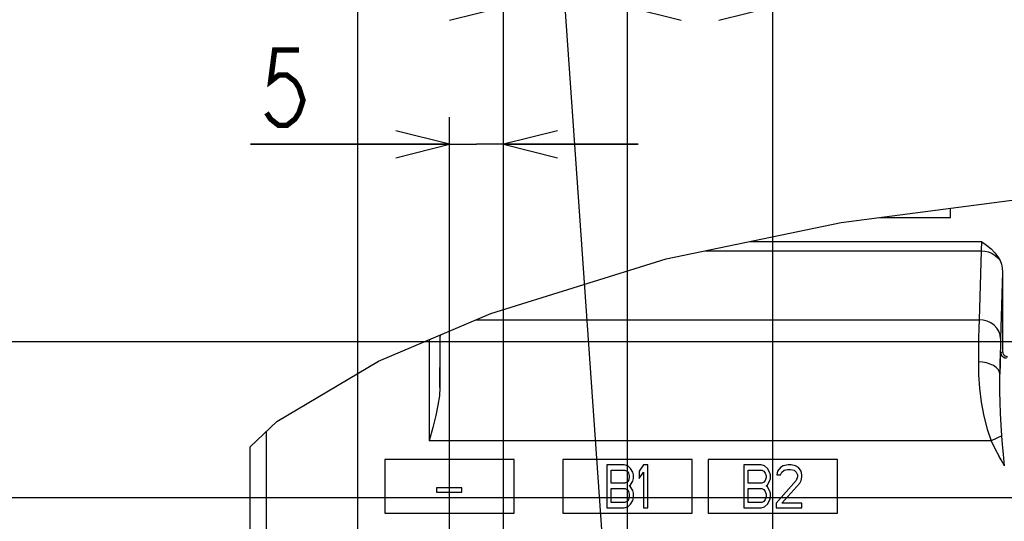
# Model space of a CAD drawing. Extents: x 29 to 410, y 33 to 287.
# Tile 24 of 33: x 234 to 270, y 152 to 170. Entities that reach past the tile are written whole.
import ezdxf

# ---------------------------------------------------------------- set-up
doc = ezdxf.new("R2010")
doc.units = 0
doc.header["$LTSCALE"] = 23.1
doc.layers.get('0').update_dxf_attribs({"linetype": 'CONTINUOUS'})
doc.layers.add('ALL_DIM', color=7, linetype='CONTINUOUS')
doc.layers.add('ALL_NOTE', color=7, linetype='CONTINUOUS')
doc.dimstyles.get("Standard").update_dxf_attribs({"dimtxt": 2.5, "dimasz": 2.5, "dimexe": 1.25, "dimexo": 0.625, "dimtad": 1, "dimcen": 2.5, "dimazin": 3, "dimtfac": 1, "dimtmove": 0, "dimatfit": 3})

# ---------------------------------------------------------------- blocks, each defined once
blk = doc.blocks.new('_OPEN')
at = {"color": 0, "linetype": 'BYBLOCK'}
for p, q in [((0, 0), (-1, 0.25)), ((-1, -0.25), (0, 0)), ((-1, 0), (0, 0))]:
    blk.add_line(p, q, dxfattribs=at)
blk = doc.blocks.new('*D25')
at = {"layer": 'ALL_DIM', "color": 2, "linetype": 'CONTINUOUS'}
for p, q in [((249.882, 146.387), (249.882, 166.665)), ((251.882, 135.387), (251.882, 166.665)), ((249.882, 165.665), (242.486, 165.665)), ((242.486, 165.665), (250.882, 165.665)), ((256.882, 165.665), (250.882, 165.665)), ((251.882, 165.665), (256.882, 165.665))]:
    blk.add_line(p, q, dxfattribs=at)
at = {"layer": 'ALL_DIM', "color": 2, "linetype": 'CONTINUOUS', "xscale": 2, "yscale": 2, "zscale": 2}
blk.add_blockref('_OPEN', (249.882, 165.665), dxfattribs=at)
at = {"layer": 'ALL_DIM', "color": 2, "linetype": 'CONTINUOUS', "xscale": 2, "yscale": 2, "zscale": 2, "rotation": 180}
blk.add_blockref('_OPEN', (251.882, 165.665), dxfattribs=at)
blk = doc.blocks.new('*D30')
at = {"layer": 'ALL_DIM', "color": 2, "linetype": 'CONTINUOUS'}
for p, q in [((251.882, 135.387), (251.882, 171.767)), ((256.482, 147.587), (256.482, 171.767)), ((251.882, 170.767), (235.7, 170.767)), ((235.7, 170.767), (254.182, 170.767)), ((261.482, 170.767), (254.182, 170.767)), ((256.482, 170.767), (261.482, 170.767))]:
    blk.add_line(p, q, dxfattribs=at)
at = {"layer": 'ALL_DIM', "color": 2, "linetype": 'CONTINUOUS', "xscale": 2, "yscale": 2, "zscale": 2}
blk.add_blockref('_OPEN', (251.882, 170.767), dxfattribs=at)
at = {"layer": 'ALL_DIM', "color": 2, "linetype": 'CONTINUOUS', "xscale": 2, "yscale": 2, "zscale": 2, "rotation": 180}
blk.add_blockref('_OPEN', (256.482, 170.767), dxfattribs=at)
blk = doc.blocks.new('*D31')
at = {"layer": 'ALL_DIM', "color": 2, "linetype": 'CONTINUOUS'}
for p, q in [((256.482, 147.587), (256.482, 171.767)), ((261.882, 147.587), (261.882, 171.767)), ((256.482, 170.767), (259.182, 170.767)), ((261.882, 170.767), (259.182, 170.767)), ((259.182, 170.767), (272.019, 170.767))]:
    blk.add_line(p, q, dxfattribs=at)
at = {"layer": 'ALL_DIM', "color": 2, "linetype": 'CONTINUOUS', "xscale": 2, "yscale": 2, "zscale": 2, "rotation": 180}
blk.add_blockref('_OPEN', (256.482, 170.767), dxfattribs=at)
at = {"layer": 'ALL_DIM', "color": 2, "linetype": 'CONTINUOUS', "xscale": 2, "yscale": 2, "zscale": 2}
blk.add_blockref('_OPEN', (261.882, 170.767), dxfattribs=at)
blk = doc.blocks.new('*D38')
at = {"layer": 'ALL_DIM', "color": 2, "linetype": 'CONTINUOUS'}
for p, q in [((221.41, 152.529), (221.41, 157.529)), ((221.41, 157.529), (221.41, 150.429)), ((273.582, 152.529), (220.41, 152.529)), ((221.41, 136.204), (221.41, 150.429)), ((274.582, 148.329), (220.41, 148.329)), ((221.41, 148.329), (221.41, 136.204))]:
    blk.add_line(p, q, dxfattribs=at)
at = {"layer": 'ALL_DIM', "color": 2, "linetype": 'CONTINUOUS', "xscale": 2, "yscale": 2, "zscale": 2}
for p, rotation in [((221.41, 152.529), 270), ((221.41, 148.329), 90)]:
    blk.add_blockref('_OPEN', p, dxfattribs=dict(at, rotation=rotation))
blk = doc.blocks.new('*D39')
at = {"layer": 'ALL_DIM', "color": 2, "linetype": 'CONTINUOUS'}
for p, q in [((272.382, 158.329), (214.671, 158.329)), ((215.671, 158.329), (215.671, 153.329)), ((215.671, 148.329), (215.671, 153.329)), ((274.582, 148.329), (214.671, 148.329))]:
    blk.add_line(p, q, dxfattribs=at)
at = {"layer": 'ALL_DIM', "color": 2, "linetype": 'CONTINUOUS', "xscale": 2, "yscale": 2, "zscale": 2}
for p, rotation in [((215.671, 158.329), 90), ((215.671, 148.329), 270)]:
    blk.add_blockref('_OPEN', p, dxfattribs=dict(at, rotation=rotation))
blk = doc.blocks.new('*D45')
at = {"layer": 'ALL_DIM', "color": 2, "linetype": 'CONTINUOUS'}
for p, q in [((246.482, 111.347), (246.482, 195.361)), ((303.27, 149.329), (303.27, 195.361)), ((246.482, 194.361), (274.876, 194.361)), ((303.27, 194.361), (274.876, 194.361))]:
    blk.add_line(p, q, dxfattribs=at)
at = {"layer": 'ALL_DIM', "color": 2, "linetype": 'CONTINUOUS', "xscale": 2, "yscale": 2, "zscale": 2, "rotation": 180}
blk.add_blockref('_OPEN', (246.482, 194.361), dxfattribs=at)
at = {"layer": 'ALL_DIM', "color": 2, "linetype": 'CONTINUOUS', "xscale": 2, "yscale": 2, "zscale": 2}
blk.add_blockref('_OPEN', (303.27, 194.361), dxfattribs=at)
blk = doc.blocks.new('*D46')
at = {"layer": 'ALL_DIM', "color": 2, "linetype": 'CONTINUOUS'}
for p, q in [((246.482, 111.347), (246.482, 201.091)), ((302.254, 195.377), (302.254, 201.091)), ((246.482, 200.091), (274.368, 200.091)), ((302.254, 200.091), (274.368, 200.091)), ((302.254, 153.393), (302.254, 193.416))]:
    blk.add_line(p, q, dxfattribs=at)
at = {"layer": 'ALL_DIM', "color": 2, "linetype": 'CONTINUOUS', "xscale": 2, "yscale": 2, "zscale": 2, "rotation": 180}
blk.add_blockref('_OPEN', (246.482, 200.091), dxfattribs=at)
at = {"layer": 'ALL_DIM', "color": 2, "linetype": 'CONTINUOUS', "xscale": 2, "yscale": 2, "zscale": 2}
blk.add_blockref('_OPEN', (302.254, 200.091), dxfattribs=at)
blk = doc.blocks.new('*D47')
at = {"layer": 'ALL_DIM', "color": 2, "linetype": 'CONTINUOUS'}
for p, q in [((246.482, 111.347), (246.482, 177.912)), ((275.582, 149.329), (275.582, 177.912)), ((246.482, 176.912), (261.032, 176.912)), ((275.582, 176.912), (261.032, 176.912))]:
    blk.add_line(p, q, dxfattribs=at)
at = {"layer": 'ALL_DIM', "color": 2, "linetype": 'CONTINUOUS', "xscale": 2, "yscale": 2, "zscale": 2, "rotation": 180}
blk.add_blockref('_OPEN', (246.482, 176.912), dxfattribs=at)
at = {"layer": 'ALL_DIM', "color": 2, "linetype": 'CONTINUOUS', "xscale": 2, "yscale": 2, "zscale": 2}
blk.add_blockref('_OPEN', (275.582, 176.912), dxfattribs=at)
blk = doc.blocks.new('*D48')
at = {"layer": 'ALL_DIM', "color": 2, "linetype": 'CONTINUOUS'}
for p, q in [((246.482, 111.347), (246.482, 183.69)), ((274.582, 177.801), (274.582, 183.69)), ((246.482, 182.69), (260.532, 182.69)), ((274.582, 182.69), (260.532, 182.69)), ((274.582, 153.529), (274.582, 175.871))]:
    blk.add_line(p, q, dxfattribs=at)
at = {"layer": 'ALL_DIM', "color": 2, "linetype": 'CONTINUOUS', "xscale": 2, "yscale": 2, "zscale": 2, "rotation": 180}
blk.add_blockref('_OPEN', (246.482, 182.69), dxfattribs=at)
at = {"layer": 'ALL_DIM', "color": 2, "linetype": 'CONTINUOUS', "xscale": 2, "yscale": 2, "zscale": 2}
blk.add_blockref('_OPEN', (274.582, 182.69), dxfattribs=at)
blk = doc.blocks.new('*D49')
at = {"layer": 'ALL_DIM', "color": 2, "linetype": 'CONTINUOUS'}
for p, q in [((246.482, 111.347), (246.482, 189.385)), ((273.382, 184.077), (273.382, 189.385)), ((246.482, 188.385), (259.932, 188.385)), ((273.382, 188.385), (259.932, 188.385)), ((273.382, 159.329), (273.382, 181.551))]:
    blk.add_line(p, q, dxfattribs=at)
at = {"layer": 'ALL_DIM', "color": 2, "linetype": 'CONTINUOUS', "xscale": 2, "yscale": 2, "zscale": 2, "rotation": 180}
blk.add_blockref('_OPEN', (246.482, 188.385), dxfattribs=at)
at = {"layer": 'ALL_DIM', "color": 2, "linetype": 'CONTINUOUS', "xscale": 2, "yscale": 2, "zscale": 2}
blk.add_blockref('_OPEN', (273.382, 188.385), dxfattribs=at)

msp = doc.modelspace()

# ---------------------------------------------------------------- linework, layer by layer
at = {"color": 7, "linetype": 'CONTINUOUS'}
for p, q in [((264.419, 162.76), (270.956, 163.614)), ((268.482, 162.947), (268.482, 163.291)), ((257.926, 161.41), (264.419, 162.76)), ((265.85, 162.947), (268.482, 162.947)), ((261.042, 162.058), (269.623, 162.058)), ((259.376, 161.711), (269.612, 161.711)), ((269.612, 161.711), (269.535, 159.148)), ((251.411, 159.379), (257.926, 161.41)), ((270.409, 160.911), (270.334, 158.455)), ((270.409, 160.911), (270.409, 157.973)), ((247.246, 157.613), (251.411, 159.379)), ((250.865, 159.148), (269.535, 159.148)), ((249.121, 158.408), (249.121, 154.645)), ((249.521, 158.578), (249.521, 156.633)), ((270.351, 157.915), (270.409, 157.973)), ((243.467, 155.372), (247.246, 157.613)), ((242.482, 154.432), (243.467, 155.372)), ((243.072, 154.995), (243.072, 124.334)), ((243.082, 124.173), (243.082, 155.005)), ((269.985, 154.645), (249.121, 154.645)), ((270.382, 154.836), (269.985, 154.645)), ((242.482, 115.547), (242.482, 154.432)), ((247.482, 153.959), (247.482, 151.959)), ((252.282, 153.959), (247.482, 153.959)), ((252.282, 151.959), (252.282, 153.959)), ((254.082, 153.959), (254.082, 151.959)), ((258.882, 153.959), (254.082, 153.959)), ((258.882, 151.959), (258.882, 153.959)), ((259.482, 153.959), (259.482, 151.959)), ((264.282, 153.959), (259.482, 153.959)), ((264.282, 151.959), (264.282, 153.959)), ((255.722, 153.759), (255.722, 152.159)), ((256.362, 153.759), (255.722, 153.759)), ((255.882, 153.079), (255.882, 153.555)), ((255.882, 153.555), (256.389, 153.555)), ((256.496, 153.725), (256.362, 153.759)), ((256.389, 153.555), (256.469, 153.521)), ((256.469, 153.521), (256.522, 153.453)), ((256.602, 153.623), (256.496, 153.725)), ((256.682, 153.487), (256.602, 153.623)), ((257.082, 153.759), (256.922, 153.521)), ((256.922, 153.521), (256.922, 153.249)), ((257.242, 153.759), (257.082, 153.759)), ((257.242, 152.159), (257.242, 153.759)), ((260.802, 153.759), (260.802, 152.159)), ((261.442, 153.759), (260.802, 153.759)), ((260.962, 153.079), (260.962, 153.555)), ((260.962, 153.555), (261.469, 153.555)), ((261.576, 153.725), (261.442, 153.759)), ((261.469, 153.555), (261.549, 153.521)), ((261.549, 153.521), (261.602, 153.453)), ((261.682, 153.623), (261.576, 153.725)), ((261.762, 153.487), (261.682, 153.623)), ((262.056, 153.521), (262.029, 153.385)), ((262.162, 153.657), (262.056, 153.521)), ((262.269, 153.725), (262.162, 153.657)), ((262.216, 153.487), (262.296, 153.555)), ((262.456, 153.759), (262.269, 153.725)), ((262.296, 153.555), (262.429, 153.589)), ((262.429, 153.589), (262.536, 153.589)), ((262.562, 153.759), (262.456, 153.759)), ((262.536, 153.589), (262.669, 153.555)), ((262.722, 153.725), (262.562, 153.759)), ((262.669, 153.555), (262.749, 153.487)), ((262.829, 153.657), (262.722, 153.725)), ((262.936, 153.521), (262.829, 153.657)), ((262.962, 153.385), (262.936, 153.521)), ((256.522, 153.181), (256.469, 153.113)), ((256.522, 153.453), (256.549, 153.351)), ((256.549, 153.283), (256.522, 153.181)), ((256.549, 153.351), (256.549, 153.283)), ((256.602, 153.011), (256.682, 153.147)), ((256.709, 153.385), (256.682, 153.487)), ((256.682, 153.147), (256.709, 153.249)), ((256.709, 153.249), (256.709, 153.385)), ((256.922, 153.249), (257.082, 153.487)), ((257.082, 153.487), (257.082, 152.159)), ((261.602, 153.181), (261.549, 153.113)), ((261.602, 153.453), (261.629, 153.351)), ((261.629, 153.283), (261.602, 153.181)), ((261.629, 153.351), (261.629, 153.283)), ((261.682, 153.011), (261.762, 153.147)), ((261.789, 153.385), (261.762, 153.487)), ((261.762, 153.147), (261.789, 153.249)), ((261.789, 153.249), (261.789, 153.385)), ((262.749, 153.181), (262.002, 152.33)), ((262.029, 153.385), (262.162, 153.385)), ((262.162, 153.385), (262.216, 153.487)), ((262.749, 153.487), (262.802, 153.385)), ((262.802, 153.317), (262.749, 153.181)), ((262.802, 153.385), (262.802, 153.317)), ((262.882, 153.079), (262.936, 153.181)), ((262.936, 153.181), (262.962, 153.317)), ((262.962, 153.317), (262.962, 153.385)), ((249.402, 152.908), (249.402, 152.738)), ((250.336, 152.908), (249.402, 152.908)), ((250.336, 152.738), (250.336, 152.908)), ((256.389, 153.079), (255.882, 153.079)), ((255.882, 152.364), (255.882, 152.874)), ((255.882, 152.874), (256.389, 152.874)), ((256.469, 153.113), (256.389, 153.079)), ((256.389, 152.874), (256.469, 152.84)), ((256.469, 152.84), (256.522, 152.772)), ((256.549, 152.976), (256.602, 153.011)), ((256.602, 152.942), (256.549, 152.976)), ((256.682, 152.806), (256.602, 152.942)), ((256.709, 152.704), (256.682, 152.806)), ((261.469, 153.079), (260.962, 153.079)), ((260.962, 152.364), (260.962, 152.874)), ((260.962, 152.874), (261.469, 152.874)), ((261.549, 153.113), (261.469, 153.079)), ((261.469, 152.874), (261.549, 152.84)), ((261.549, 152.84), (261.602, 152.772)), ((261.629, 152.976), (261.682, 153.011)), ((261.682, 152.942), (261.629, 152.976)), ((261.762, 152.806), (261.682, 152.942)), ((261.789, 152.704), (261.762, 152.806)), ((262.216, 152.33), (262.882, 153.079)), ((249.402, 152.738), (250.336, 152.738)), ((256.522, 152.466), (256.469, 152.398)), ((256.522, 152.772), (256.549, 152.67)), ((256.549, 152.568), (256.522, 152.466)), ((256.549, 152.67), (256.549, 152.568)), ((256.602, 152.296), (256.682, 152.432)), ((256.682, 152.432), (256.709, 152.534)), ((256.709, 152.534), (256.709, 152.704)), ((261.602, 152.466), (261.549, 152.398)), ((261.602, 152.772), (261.629, 152.67)), ((261.629, 152.568), (261.602, 152.466)), ((261.629, 152.67), (261.629, 152.568)), ((261.682, 152.296), (261.762, 152.432)), ((261.762, 152.432), (261.789, 152.534)), ((261.789, 152.534), (261.789, 152.704)), ((255.722, 152.159), (256.362, 152.159)), ((256.389, 152.364), (255.882, 152.364)), ((256.362, 152.159), (256.496, 152.194)), ((256.469, 152.398), (256.389, 152.364)), ((256.496, 152.194), (256.602, 152.296)), ((257.082, 152.159), (257.242, 152.159)), ((260.802, 152.159), (261.442, 152.159)), ((261.469, 152.364), (260.962, 152.364)), ((261.442, 152.159), (261.576, 152.194)), ((261.549, 152.398), (261.469, 152.364)), ((261.576, 152.194), (261.682, 152.296)), ((262.002, 152.33), (262.002, 152.159)), ((262.002, 152.159), (262.962, 152.159)), ((262.962, 152.33), (262.216, 152.33)), ((262.962, 152.159), (262.962, 152.33)), ((247.482, 151.959), (252.282, 151.959)), ((254.082, 151.959), (258.882, 151.959)), ((259.482, 151.959), (264.282, 151.959))]:
    msp.add_line(p, q, dxfattribs=at)
for points in [[(269.623, 162.058), (269.622, 161.989), (269.621, 161.921), (269.62, 161.858), (269.618, 161.8), (269.615, 161.751), (269.612, 161.711)], [(269.623, 162.058), (269.815, 161.918), (269.986, 161.776), (270.126, 161.633), (270.235, 161.489), (270.315, 161.344)], [(269.612, 161.711), (269.754, 161.699), (269.892, 161.665), (270.021, 161.611), (270.137, 161.537), (270.236, 161.447), (270.315, 161.344)], [(270.315, 161.344), (270.366, 161.208), (270.398, 161.063), (270.409, 160.911)], [(269.535, 159.148), (269.527, 158.829), (269.521, 158.459), (269.515, 158.04), (269.51, 157.579)], [(270.334, 158.455), (270.318, 158.59), (270.272, 158.719), (270.197, 158.838), (270.098, 158.943), (269.977, 159.029), (269.839, 159.093), (269.69, 159.134), (269.535, 159.148)], [(249.521, 156.633), (249.524, 157.144), (249.528, 157.626), (249.532, 158.072), (249.537, 158.478), (249.539, 158.585)], [(270.334, 158.455), (270.327, 158.186), (270.321, 157.872), (270.315, 157.518), (270.309, 157.127)], [(270.309, 157.127), (270.317, 157.399), (270.325, 157.617), (270.334, 157.777), (270.342, 157.877), (270.351, 157.915)], [(270.551, 157.715), (270.489, 157.725), (270.433, 157.754), (270.389, 157.798), (270.361, 157.854), (270.351, 157.915)], [(270.409, 157.973), (270.416, 157.921), (270.436, 157.873), (270.467, 157.832), (270.509, 157.8), (270.557, 157.78), (270.609, 157.773)], [(269.51, 157.579), (269.518, 157.104), (269.554, 156.604), (269.619, 156.09), (269.714, 155.57), (269.836, 155.081), (269.985, 154.645)], [(270.309, 157.127), (270.292, 157.215), (270.245, 157.299), (270.171, 157.376), (270.071, 157.444), (269.95, 157.5), (269.813, 157.543), (269.664, 157.569), (269.51, 157.579)], [(270.382, 154.836), (270.355, 155.24), (270.333, 155.665), (270.318, 156.086), (270.309, 156.473), (270.306, 156.821), (270.309, 157.127)], [(249.521, 156.633), (249.503, 156.326), (249.451, 155.977), (249.369, 155.584), (249.257, 155.142), (249.121, 154.645)], [(269.985, 154.645), (270.123, 154.369), (270.282, 154.071)], [(270.44, 154.157), (270.409, 154.517), (270.382, 154.836)], [(270.479, 153.716), (270.417, 153.828), (270.351, 153.946), (270.282, 154.071)], [(270.479, 153.716), (270.466, 153.855), (270.453, 154.002), (270.44, 154.157)]]:
    msp.add_lwpolyline(points, dxfattribs=at)
at = {"layer": 'ALL_DIM', "color": 2, "linetype": 'CONTINUOUS', "const_width": 0.2}
msp.add_lwpolyline([(244.292, 169.165), (243.389, 169.165), (243.239, 167.999), (243.54, 168.232), (243.841, 168.232), (244.142, 167.999), (244.292, 167.765), (244.443, 167.299), (244.292, 166.832), (244.142, 166.599), (243.841, 166.365), (243.54, 166.365), (243.239, 166.599), (243.088, 166.832)], dxfattribs=at)
at = {"layer": 'ALL_NOTE', "color": 2, "linetype": 'CONTINUOUS'}
msp.add_line((255.735, 148.43), (251.606, 207.526), dxfattribs=at)

# ---------------------------------------------------------------- dimensions: what is measured, and where the dimension line sits
at = {"layer": 'ALL_DIM', "color": 2, "linetype": 'CONTINUOUS'}
for base, p1, p2, angle, picture, middle in [((246.482, 200.091), (302.254, 153.393), (246.482, 111.347), 180, '*D46', (268.393, 200.791)), ((246.482, 194.361), (303.27, 149.329), (246.482, 111.347), 180, '*D45', (270.176, 195.061)), ((246.482, 188.385), (273.382, 159.329), (246.482, 111.347), 180, '*D49', (256.609, 189.085)), ((246.482, 182.69), (274.582, 153.529), (246.482, 111.347), 180, '*D48', (256.443, 183.39)), ((246.482, 176.912), (275.582, 149.329), (246.482, 111.347), 180, '*D47', (256.252, 177.612)), ((215.671, 148.329), (272.382, 158.329), (274.582, 148.329), 270, '*D39', (214.971, 151.038)), ((221.41, 152.529), (274.582, 148.329), (273.582, 152.529), 90, '*D38', (220.71, 136.204))]:
    dim = msp.add_linear_dim(base=base, p1=p1, p2=p2, angle=angle, dimstyle='Standard', dxfattribs=at)
    dim.commit()
    dim.dimension.update_dxf_attribs({"geometry": picture, "text_midpoint": middle, "dimtype": 128})
for base, p1, p2, picture, middle in [((256.482, 170.767), (251.882, 135.387), (256.482, 147.587), '*D30', (235.7, 171.467)), ((261.882, 170.767), (256.482, 147.587), (261.882, 147.587), '*D31', (262.387, 171.467)), ((251.882, 165.665), (249.882, 146.387), (251.882, 135.387), '*D25', (242.486, 166.365))]:
    dim = msp.add_linear_dim(base=base, p1=p1, p2=p2, dimstyle='Standard', dxfattribs=at)
    dim.commit()
    dim.dimension.update_dxf_attribs({"geometry": picture, "text_midpoint": middle, "dimtype": 128})

doc.saveas('drawing.dxf')
